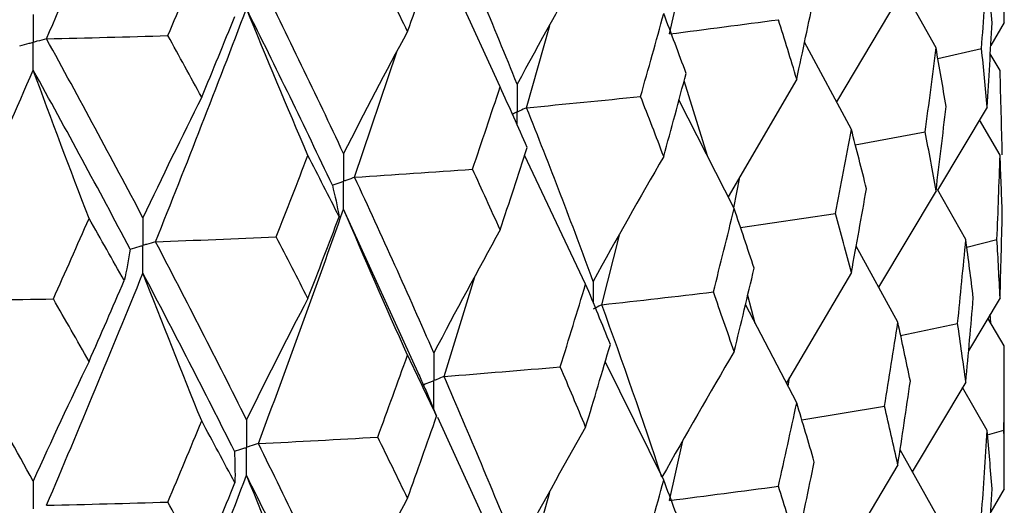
# Model space of a CAD drawing. Header units: millimetres. Extents: x -170 to 25, y -7 to 256.
# Tile 48 of 55: x 13.53 to 19.75, y 41.05 to 44.12. Entities that reach past the tile are written whole.
import ezdxf

# ---------------------------------------------------------------- set-up
doc = ezdxf.new("R2010")
doc.units = ezdxf.units.MM

msp = doc.modelspace()

# ---------------------------------------------------------------- linework, layer by layer
at = {"color": 7, "linetype": 'Continuous', "lineweight": 25}
for p, q in [((19.75, 44.1015), (19.75, 45.0045)), ((16.5637, 43.6941), (16.1684, 44.5583)), ((17.6343, 44.0289), (17.7187, 44.4068)), ((19.3184, 43.9418), (19.0913, 44.3478)), ((19.077, 44.2523), (18.6898, 43.5996)), ((16.7307, 43.5628), (16.8768, 44.0827)), ((19.75, 44.1015), (19.6641, 43.9561)), ((18.7834, 43.4249), (18.4874, 43.9773)), ((19.3301, 43.8731), (19.6062, 43.937)), ((15.6439, 43.1236), (15.9106, 43.9159)), ((19.7229, 43.7982), (19.661, 43.9023)), ((17.8735, 43.2586), (17.7263, 43.7327)), ((18.4382, 43.7435), (18.0049, 42.9997)), ((18.0425, 42.9254), (17.6939, 43.6125)), ((19.6418, 43.5672), (19.328, 43.0415)), ((19.7229, 43.2631), (19.593, 43.4854)), ((18.8083, 43.3275), (19.2501, 43.41)), ((17.104, 42.4487), (16.7178, 43.2623)), ((18.0401, 42.9301), (18.0779, 43.1251)), ((19.3184, 43.0387), (18.9551, 42.4299)), ((19.5068, 42.731), (19.3274, 43.0461)), ((16.0555, 41.8648), (15.5737, 42.9232)), ((18.0825, 42.8064), (18.6831, 42.8955)), ((17.2061, 42.3186), (17.3169, 42.7581)), ((19.5131, 42.682), (19.7038, 42.731)), ((19.077, 42.2076), (18.8134, 42.6884)), ((18.7834, 42.5219), (18.3724, 41.8248)), ((16.2095, 41.8653), (16.404, 42.4953)), ((18.4382, 41.6988), (18.1139, 42.3195)), ((18.1762, 42.2003), (18.128, 42.3779)), ((19.7229, 42.3624), (19.5243, 42.0282)), ((19.6641, 42.2045), (19.661, 42.2583)), ((19.0947, 42.1249), (19.4549, 42.1999)), ((19.75, 42.0591), (19.6467, 42.234)), ((19.75, 41.156), (19.75, 42.0591)), ((17.5974, 41.21), (17.2281, 41.9609)), ((18.3832, 41.8041), (18.3921, 41.8582)), ((19.5068, 41.8303), (19.1686, 41.2639)), ((16.0891, 41.7892), (16.1622, 41.615)), ((19.6418, 41.5248), (19.4857, 41.7948)), ((18.4702, 41.5912), (18.9927, 41.6784)), ((16.5637, 40.7466), (16.1706, 41.607)), ((19.6442, 41.4963), (19.7475, 41.5258)), ((17.6344, 41.0822), (17.7186, 41.4594)), ((19.3184, 40.9963), (19.0913, 41.4019)), ((19.077, 41.3069), (18.6896, 40.6542)), ((16.7308, 40.6161), (16.8766, 41.135)), ((19.75, 41.156), (19.6641, 41.0104))]:
    msp.add_line(p, q, dxfattribs=at)
for points in [[(13.6965, 43.9981), (13.9043, 44.4844), (14.1075, 44.9729), (14.3057, 45.463)], [(16.6711, 43.7111), (16.5231, 44.0777), (16.3692, 44.4443), (16.2096, 44.8116)], [(15.9781, 44.0444), (16.0401, 44.2167), (16.1014, 44.389), (16.162, 44.5612)], [(14.4635, 44.0184), (14.5353, 44.1885), (14.6065, 44.3588), (14.6771, 44.5294)], [(17.104, 44.4931), (16.9568, 44.2347), (16.8126, 43.974), (16.6711, 43.7111)], [(19.6062, 43.937), (19.6189, 44.1147), (19.6308, 44.2925), (19.6418, 44.4702)], [(19.6724, 44.1001), (19.663, 44.2235), (19.6528, 44.3468), (19.6418, 44.4702)], [(19.75, 44.1015), (19.75, 44.2245), (19.7492, 44.3477), (19.7475, 44.4708)], [(15.5737, 43.2737), (15.3996, 43.6447), (15.2202, 44.0158), (15.0354, 44.3878)], [(15.9781, 44.0444), (15.9161, 44.1725), (15.8534, 44.3006), (15.7901, 44.4287)], [(18.4382, 43.7435), (18.4761, 43.9196), (18.5131, 44.0957), (18.5494, 44.2719)], [(14.3856, 42.7163), (14.5824, 43.2067), (14.774, 43.6974), (14.9602, 44.1886)], [(15.3486, 43.2612), (15.2167, 43.5691), (15.0872, 43.8782), (14.9602, 44.1886)], [(15.503, 43.0735), (15.3274, 43.4448), (15.1464, 43.8164), (14.9602, 44.1886)], [(14.6771, 43.6286), (14.7477, 43.7991), (14.8176, 43.9696), (14.8869, 44.1401)], [(17.4513, 43.6336), (17.5008, 43.8082), (17.5495, 43.9828), (17.5974, 44.1574)], [(17.7389, 43.7797), (17.6925, 43.9056), (17.6453, 44.0315), (17.5974, 44.1574)], [(17.6343, 44.0289), (17.8646, 44.0584), (18.094, 44.0884), (18.3223, 44.1188)], [(18.4382, 43.7435), (18.4004, 43.8685), (18.3617, 43.9936), (18.3223, 44.1188)], [(19.6418, 43.5672), (19.6528, 43.7447), (19.663, 43.9224), (19.6724, 44.1001)], [(13.6965, 43.9981), (13.9524, 44.0042), (14.2081, 44.011), (14.4635, 44.0184)], [(14.3057, 42.8684), (14.1075, 43.2445), (13.9044, 43.6207), (13.6965, 43.9981)], [(14.6771, 43.6286), (14.6065, 43.7585), (14.5353, 43.8884), (14.4635, 44.0184)], [(15.9781, 44.0444), (15.8406, 43.7899), (15.7058, 43.533), (15.5737, 43.2737)], [(19.2501, 43.41), (19.2737, 43.5872), (19.2965, 43.7645), (19.3184, 43.9418)], [(19.3818, 43.5704), (19.3615, 43.6941), (19.3404, 43.8179), (19.3184, 43.9418)], [(19.6418, 43.5672), (19.6308, 43.6904), (19.6189, 43.8137), (19.6062, 43.937)], [(12.9697, 42.3453), (13.1886, 42.83), (13.4027, 43.3152), (13.6119, 43.801)], [(13.9654, 42.8636), (13.8453, 43.1749), (13.7274, 43.4874), (13.6119, 43.801)], [(14.2252, 42.6702), (14.0256, 43.0466), (13.8212, 43.4235), (13.6119, 43.801)], [(17.5974, 43.2547), (17.6453, 43.4296), (17.6925, 43.6046), (17.7389, 43.7797)], [(19.737, 43.266), (19.7331, 43.4433), (19.7285, 43.6207), (19.7229, 43.7982)], [(16.3891, 43.1746), (16.448, 43.3477), (16.5062, 43.5209), (16.5637, 43.6941)], [(16.7341, 43.3121), (16.678, 43.4394), (16.6212, 43.5667), (16.5637, 43.6941)], [(14.6771, 43.6286), (14.5508, 43.3776), (14.427, 43.1242), (14.3057, 42.8684)], [(16.7307, 43.5628), (16.9717, 43.5859), (17.2119, 43.6095), (17.4513, 43.6336)], [(17.5974, 43.2547), (17.5494, 43.3809), (17.5007, 43.5072), (17.4513, 43.6336)], [(17.152, 42.4661), (17.0176, 42.8308), (16.8771, 43.1966), (16.7307, 43.5628)], [(19.3184, 43.0387), (19.3404, 43.2158), (19.3615, 43.3931), (19.3818, 43.5704)], [(18.6831, 42.8955), (18.7173, 43.0719), (18.7507, 43.2484), (18.7834, 43.4249)], [(18.8788, 43.0514), (18.8478, 43.1759), (18.816, 43.3004), (18.7834, 43.4249)], [(19.3184, 43.0387), (19.2965, 43.1624), (19.2737, 43.2861), (19.2501, 43.41)], [(15.1473, 42.7468), (15.2151, 42.9182), (15.2822, 43.0897), (15.3486, 43.2612)], [(15.546, 42.8742), (15.4809, 43.0032), (15.4151, 43.1322), (15.3486, 43.2612)], [(16.5637, 42.7913), (16.6213, 42.9648), (16.6781, 43.1384), (16.7341, 43.3121)], [(17.5974, 43.2547), (17.446, 42.994), (17.2976, 42.7312), (17.152, 42.4661)], [(19.7038, 42.731), (19.7111, 42.9083), (19.7174, 43.0856), (19.7229, 43.2631)], [(19.737, 42.8946), (19.7331, 43.0173), (19.7285, 43.1402), (19.7229, 43.2631)], [(15.6439, 43.1236), (15.8928, 43.1401), (16.1413, 43.1571), (16.3891, 43.1746)], [(16.5637, 42.7913), (16.5062, 42.919), (16.448, 43.0467), (16.3891, 43.1746)], [(15.503, 43.0735), (15.5195, 43.0071), (15.5338, 42.9407), (15.546, 42.8742)], [(16.1446, 42.0145), (15.9833, 42.3832), (15.8163, 42.7531), (15.6439, 43.1236)], [(18.7834, 42.5219), (18.816, 42.6983), (18.8478, 42.8748), (18.8788, 43.0514)], [(15.0353, 41.4415), (15.2202, 41.9342), (15.3997, 42.4284), (15.5737, 42.9232)], [(15.9781, 42), (15.8407, 42.3064), (15.7059, 42.6142), (15.5737, 42.9232)], [(17.9113, 42.3991), (17.9558, 42.5744), (17.9996, 42.7499), (18.0425, 42.9254)], [(18.1691, 42.5489), (18.1277, 42.6743), (18.0855, 42.7998), (18.0425, 42.9254)], [(18.7834, 42.5219), (18.7507, 42.6463), (18.7173, 42.7708), (18.6831, 42.8955)], [(19.7229, 42.3624), (19.7285, 42.5399), (19.7331, 42.7173), (19.737, 42.8946)], [(13.7396, 42.355), (13.8154, 42.5244), (13.8907, 42.694), (13.9654, 42.8636)], [(14.1875, 42.4709), (14.1141, 42.6017), (14.04, 42.7326), (13.9654, 42.8636)], [(15.3486, 42.3585), (15.4151, 42.5303), (15.4809, 42.7022), (15.546, 42.8742)], [(16.5637, 42.7913), (16.4213, 42.5347), (16.2815, 42.2757), (16.1446, 42.0145)], [(14.3856, 42.7163), (14.6398, 42.7259), (14.8937, 42.7361), (15.1473, 42.7468)], [(14.9602, 41.5926), (14.7739, 41.966), (14.5823, 42.3408), (14.3856, 42.7163)], [(15.3486, 42.3585), (15.2822, 42.4878), (15.2151, 42.6172), (15.1473, 42.7468)], [(19.4549, 42.1999), (19.473, 42.3768), (19.4903, 42.5538), (19.5068, 42.731)], [(19.5538, 42.3616), (19.539, 42.4846), (19.5233, 42.6077), (19.5068, 42.731)], [(19.7229, 42.3624), (19.7174, 42.4854), (19.7111, 42.6083), (19.7038, 42.731)], [(14.2252, 42.6702), (14.2148, 42.6038), (14.2023, 42.5373), (14.1875, 42.4709)], [(13.6964, 41.0518), (13.9044, 41.5392), (14.1076, 42.0282), (14.3057, 42.518)], [(14.6771, 41.5842), (14.5509, 41.8942), (14.4271, 42.2055), (14.3057, 42.518)], [(14.8845, 41.3933), (14.6968, 41.767), (14.5037, 42.142), (14.3057, 42.518)], [(18.0425, 42.0224), (18.0855, 42.1977), (18.1277, 42.3732), (18.1691, 42.5489)], [(13.9654, 41.9608), (14.04, 42.1307), (14.1141, 42.3008), (14.1875, 42.4709)], [(16.9434, 41.9263), (16.9977, 42.1003), (17.0512, 42.2745), (17.104, 42.4487)], [(17.2602, 42.0683), (17.2089, 42.195), (17.1568, 42.3218), (17.104, 42.4487)], [(17.2061, 42.3186), (17.4421, 42.3449), (17.6772, 42.3717), (17.9113, 42.3991)], [(18.0425, 42.0224), (17.9996, 42.1478), (17.9558, 42.2734), (17.9113, 42.3991)], [(12.9697, 42.3453), (13.2264, 42.3479), (13.4831, 42.3512), (13.7396, 42.355)], [(13.6119, 41.205), (13.4026, 41.5838), (13.1884, 41.9641), (12.9697, 42.3453)], [(13.9654, 41.9608), (13.8907, 42.0921), (13.8154, 42.2235), (13.7396, 42.355)], [(15.3486, 42.3585), (15.2166, 42.1055), (15.0871, 41.8502), (14.9602, 41.5926)], [(17.5859, 41.2288), (17.4656, 41.5905), (17.3389, 41.954), (17.2061, 42.3186)], [(19.5068, 41.8303), (19.5233, 42.0075), (19.539, 42.1846), (19.5538, 42.3616)], [(18.9927, 41.6784), (19.0216, 41.8546), (19.0497, 42.0311), (19.077, 42.2076)], [(19.1565, 41.8365), (19.1308, 41.9601), (19.1043, 42.0838), (19.077, 42.2076)], [(19.5068, 41.8303), (19.4903, 41.9536), (19.473, 42.0768), (19.4549, 42.1999)], [(17.104, 41.5457), (17.1568, 41.7197), (17.2089, 41.8939), (17.2602, 42.0683)], [(18.0425, 42.0224), (17.8874, 41.76), (17.7352, 41.4954), (17.5859, 41.2288)], [(19.7475, 41.5258), (19.7492, 41.7036), (19.75, 41.8814), (19.75, 42.0591)], [(13.9654, 41.9608), (13.8452, 41.7113), (13.7274, 41.4594), (13.6119, 41.205)], [(15.7898, 41.4823), (15.8533, 41.6547), (15.916, 41.8273), (15.9781, 42)], [(16.1622, 41.615), (16.1016, 41.7432), (16.0402, 41.8715), (15.9781, 42)], [(16.2095, 41.8653), (16.4548, 41.8851), (16.6994, 41.9054), (16.9434, 41.9263)], [(17.104, 41.5457), (17.0512, 41.6724), (16.9977, 41.7993), (16.9434, 41.9263)], [(16.6711, 40.7641), (16.5232, 41.1295), (16.3693, 41.4967), (16.2095, 41.8653)], [(19.077, 41.3069), (19.1043, 41.4835), (19.1308, 41.6601), (19.1565, 41.8365)], [(18.3225, 41.1722), (18.3618, 41.3476), (18.4004, 41.5231), (18.4382, 41.6988)], [(18.5492, 41.3251), (18.513, 41.4495), (18.476, 41.574), (18.4382, 41.6988)], [(19.077, 41.3069), (19.0497, 41.4308), (19.0216, 41.5546), (18.9927, 41.6784)], [(14.4632, 41.072), (14.5351, 41.2425), (14.6064, 41.4133), (14.6771, 41.5842)], [(14.8872, 41.1938), (14.8178, 41.3238), (14.7478, 41.4539), (14.6771, 41.5842)], [(15.9781, 41.0969), (16.0401, 41.2694), (16.1015, 41.4421), (16.1622, 41.615)], [(17.104, 41.5457), (16.9569, 41.2873), (16.8126, 41.0268), (16.6711, 40.7641)], [(19.6062, 40.992), (19.6189, 41.1696), (19.6308, 41.3472), (19.6418, 41.5248)], [(19.6724, 41.1551), (19.663, 41.2783), (19.6528, 41.4016), (19.6418, 41.5248)], [(19.75, 41.156), (19.75, 41.2793), (19.7492, 41.4025), (19.7475, 41.5258)], [(15.0353, 41.4415), (15.2873, 41.4545), (15.5388, 41.4681), (15.7898, 41.4823)], [(15.9781, 41.0969), (15.916, 41.2252), (15.8533, 41.3537), (15.7898, 41.4823)], [(14.8845, 41.3933), (14.8876, 41.3268), (14.8885, 41.2603), (14.8872, 41.1938)], [(15.5737, 40.3267), (15.3998, 40.6965), (15.2203, 41.0683), (15.0353, 41.4415)], [(18.4382, 40.7981), (18.476, 40.9738), (18.513, 41.1495), (18.5492, 41.3251)], [(14.3856, 39.7696), (14.5822, 40.2584), (14.7738, 40.7495), (14.9602, 41.2421)], [(15.3486, 40.3138), (15.2166, 40.6219), (15.0871, 40.9313), (14.9602, 41.2421)], [(15.5029, 40.1267), (15.3276, 40.4966), (15.1466, 40.8686), (14.9602, 41.2421)], [(17.4515, 40.687), (17.5009, 40.8611), (17.5495, 41.0355), (17.5974, 41.21)], [(17.7387, 40.8329), (17.6924, 40.9584), (17.6453, 41.0841), (17.5974, 41.21)], [(14.6771, 40.6811), (14.7478, 40.8518), (14.8178, 41.0227), (14.8872, 41.1938)], [(17.6344, 41.0822), (17.8647, 41.1117), (18.0941, 41.1417), (18.3225, 41.1722)], [(18.4382, 40.7981), (18.4004, 40.9228), (18.3618, 41.0475), (18.3225, 41.1722)], [(19.6418, 40.6217), (19.6528, 40.7995), (19.663, 40.9773), (19.6724, 41.1551)], [(15.9781, 41.0969), (15.8407, 40.8425), (15.7059, 40.5857), (15.5737, 40.3267)], [(13.6964, 41.0518), (13.9522, 41.0579), (14.2079, 41.0647), (14.4632, 41.072)], [(14.6771, 40.6811), (14.6065, 40.8112), (14.5352, 40.9415), (14.4632, 41.072)]]:
    msp.add_open_spline(points, degree=3, dxfattribs=at)
for points, knots in [([(13.6119, 44.1511), (13.6119, 44.1039), (13.6118, 44.0567), (13.6118, 44.0096), (13.6118, 43.9984), (13.6118, 43.9872), (13.6118, 43.9761)], [0, 0, 0, 0, 0.0001465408, 0.0001465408, 0.0001465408, 0.0001812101, 0.0001812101, 0.0001812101, 0.0001812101]), ([(13.6965, 43.9981), (13.6764, 43.9928), (13.6564, 43.9876), (13.6363, 43.9824), (13.6281, 43.9803), (13.62, 43.9782), (13.6118, 43.9761)], [0, 0, 0, 0, 0.0000852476, 0.0000852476, 0.0000852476, 0.0001199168, 0.0001199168, 0.0001199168, 0.0001199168]), ([(13.5269, 43.9542), (13.547, 43.9593), (13.5672, 43.9645), (13.5873, 43.9697), (13.5955, 43.9718), (13.6036, 43.974), (13.6118, 43.9761)], [0, 0, 0, 0, 0.0000852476, 0.0000852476, 0.0000852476, 0.0001199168, 0.0001199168, 0.0001199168, 0.0001199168]), ([(13.6119, 43.801), (13.6119, 43.8482), (13.6118, 43.8954), (13.6118, 43.9426), (13.6118, 43.9537), (13.6118, 43.9649), (13.6118, 43.9761)], [0, 0, 0, 0, 0.000146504, 0.000146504, 0.000146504, 0.0001811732, 0.0001811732, 0.0001811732, 0.0001811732]), ([(16.6711, 43.7111), (16.6711, 43.6639), (16.671, 43.6166), (16.671, 43.5694), (16.671, 43.5582), (16.671, 43.5471), (16.671, 43.5359)], [0, 0, 0, 0, 0.0001467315, 0.0001467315, 0.0001467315, 0.0001814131, 0.0001814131, 0.0001814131, 0.0001814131]), ([(16.7307, 43.5628), (16.7166, 43.5564), (16.7025, 43.55), (16.6883, 43.5437), (16.6825, 43.5411), (16.6768, 43.5385), (16.671, 43.5359)], [0, 0, 0, 0, 0.0000851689, 0.0000851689, 0.0000851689, 0.0001198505, 0.0001198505, 0.0001198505, 0.0001198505]), ([(15.5737, 43.2737), (15.5736, 43.2265), (15.5736, 43.1793), (15.5736, 43.132), (15.5736, 43.1209), (15.5736, 43.1097), (15.5736, 43.0985)], [0, 0, 0, 0, 0.0001467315, 0.0001467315, 0.0001467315, 0.0001814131, 0.0001814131, 0.0001814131, 0.0001814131]), ([(15.503, 43.0735), (15.5197, 43.0794), (15.5365, 43.0853), (15.5532, 43.0913), (15.56, 43.0937), (15.5668, 43.0961), (15.5736, 43.0985)], [0, 0, 0, 0, 0.0000851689, 0.0000851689, 0.0000851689, 0.0001198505, 0.0001198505, 0.0001198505, 0.0001198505]), ([(15.6439, 43.1236), (15.6273, 43.1177), (15.6106, 43.1117), (15.5939, 43.1058), (15.5872, 43.1034), (15.5804, 43.1009), (15.5736, 43.0985)], [0, 0, 0, 0, 0.0000851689, 0.0000851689, 0.0000851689, 0.0001198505, 0.0001198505, 0.0001198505, 0.0001198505]), ([(15.5737, 42.9232), (15.5736, 42.9705), (15.5736, 43.0178), (15.5736, 43.065), (15.5736, 43.0762), (15.5736, 43.0874), (15.5736, 43.0985)], [0, 0, 0, 0, 0.0001467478, 0.0001467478, 0.0001467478, 0.0001814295, 0.0001814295, 0.0001814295, 0.0001814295]), ([(14.3057, 42.8684), (14.3056, 42.8212), (14.3056, 42.774), (14.3055, 42.7267), (14.3055, 42.7156), (14.3055, 42.7044), (14.3055, 42.6932)], [0, 0, 0, 0, 0.0001467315, 0.0001467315, 0.0001467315, 0.0001814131, 0.0001814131, 0.0001814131, 0.0001814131]), ([(14.2252, 42.6702), (14.2443, 42.6757), (14.2633, 42.6811), (14.2823, 42.6866), (14.2901, 42.6888), (14.2978, 42.691), (14.3055, 42.6932)], [0, 0, 0, 0, 0.0000851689, 0.0000851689, 0.0000851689, 0.0001198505, 0.0001198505, 0.0001198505, 0.0001198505]), ([(14.3856, 42.7163), (14.3667, 42.7108), (14.3477, 42.7054), (14.3287, 42.6999), (14.321, 42.6977), (14.3133, 42.6955), (14.3055, 42.6932)], [0, 0, 0, 0, 0.0000851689, 0.0000851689, 0.0000851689, 0.0001198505, 0.0001198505, 0.0001198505, 0.0001198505]), ([(14.3057, 42.518), (14.3056, 42.5652), (14.3056, 42.6125), (14.3055, 42.6597), (14.3055, 42.6709), (14.3055, 42.6821), (14.3055, 42.6932)], [0, 0, 0, 0, 0.0001467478, 0.0001467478, 0.0001467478, 0.0001814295, 0.0001814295, 0.0001814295, 0.0001814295]), ([(17.2061, 42.3186), (17.1933, 42.312), (17.1805, 42.3054), (17.1676, 42.2989), (17.1624, 42.2962), (17.1571, 42.2936), (17.1519, 42.2909)], [0, 0, 0, 0, 0.0000851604, 0.0000851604, 0.0000851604, 0.0001198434, 0.0001198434, 0.0001198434, 0.0001198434]), ([(16.1446, 42.0145), (16.1445, 41.9673), (16.1444, 41.92), (16.1444, 41.8728), (16.1444, 41.8616), (16.1444, 41.8504), (16.1444, 41.8393)], [0, 0, 0, 0, 0.0001467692, 0.0001467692, 0.0001467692, 0.0001814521, 0.0001814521, 0.0001814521, 0.0001814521]), ([(16.0897, 41.7895), (16.0892, 41.7905), (16.0762, 41.8196), (16.0633, 41.8489), (16.0508, 41.8771)], [0, 0, 0, 0, 0.033294, 1, 1, 1, 1]), ([(16.079, 41.8133), (16.0945, 41.8194), (16.11, 41.8256), (16.1255, 41.8317), (16.1318, 41.8342), (16.1381, 41.8367), (16.1444, 41.8393)], [0, 0, 0, 0, 0.0000851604, 0.0000851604, 0.0000851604, 0.0001198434, 0.0001198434, 0.0001198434, 0.0001198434]), ([(16.2095, 41.8653), (16.1941, 41.8591), (16.1787, 41.853), (16.1633, 41.8468), (16.157, 41.8443), (16.1507, 41.8418), (16.1444, 41.8393)], [0, 0, 0, 0, 0.0000851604, 0.0000851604, 0.0000851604, 0.0001198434, 0.0001198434, 0.0001198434, 0.0001198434]), ([(16.1446, 41.664), (16.1445, 41.7112), (16.1444, 41.7585), (16.1444, 41.8058), (16.1444, 41.8169), (16.1444, 41.8281), (16.1444, 41.8393)], [0, 0, 0, 0, 0.0001467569, 0.0001467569, 0.0001467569, 0.0001814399, 0.0001814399, 0.0001814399, 0.0001814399]), ([(14.9602, 41.5926), (14.9601, 41.5454), (14.9601, 41.4981), (14.9601, 41.4509), (14.9601, 41.4397), (14.9601, 41.4285), (14.9601, 41.4174)], [0, 0, 0, 0, 0.0001467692, 0.0001467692, 0.0001467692, 0.0001814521, 0.0001814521, 0.0001814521, 0.0001814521]), ([(14.8845, 41.3933), (14.9024, 41.399), (14.9203, 41.4047), (14.9382, 41.4104), (14.9455, 41.4127), (14.9528, 41.415), (14.9601, 41.4174)], [0, 0, 0, 0, 0.0000851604, 0.0000851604, 0.0000851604, 0.0001198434, 0.0001198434, 0.0001198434, 0.0001198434]), ([(15.0353, 41.4415), (15.0175, 41.4358), (14.9997, 41.43), (14.9819, 41.4243), (14.9746, 41.422), (14.9673, 41.4197), (14.9601, 41.4174)], [0, 0, 0, 0, 0.0000851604, 0.0000851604, 0.0000851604, 0.0001198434, 0.0001198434, 0.0001198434, 0.0001198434]), ([(14.9602, 41.2421), (14.9601, 41.2893), (14.9601, 41.3366), (14.9601, 41.3838), (14.9601, 41.395), (14.9601, 41.4062), (14.9601, 41.4174)], [0, 0, 0, 0, 0.0001467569, 0.0001467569, 0.0001467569, 0.0001814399, 0.0001814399, 0.0001814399, 0.0001814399]), ([(13.6119, 41.205), (13.6119, 41.1578), (13.6118, 41.1106), (13.6118, 41.0633), (13.6118, 41.0521), (13.6118, 41.041), (13.6118, 41.0298)], [0, 0, 0, 0, 0.0001467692, 0.0001467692, 0.0001467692, 0.0001814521, 0.0001814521, 0.0001814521, 0.0001814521])]:
    msp.add_open_spline(points, degree=3, knots=knots, dxfattribs=at)
at = {"color": 8, "linetype": 'Continuous', "lineweight": 25}
for points, knots in [([(16.671, 43.5359), (16.6652, 43.5333), (16.655, 43.5287), (16.6448, 43.5242), (16.6404, 43.5222)], [0, 0, 0, 0, 0.567978, 1, 1, 1, 1]), ([(16.671, 43.4535), (16.671, 43.4698), (16.671, 43.4973), (16.671, 43.5247), (16.671, 43.5359)], [0, 0, 0, 0, 0.593353, 1, 1, 1, 1])]:
    msp.add_open_spline(points, degree=3, knots=knots, dxfattribs=at)
msp.add_open_spline([(17.152, 42.4661), (17.152, 42.4215), (17.1519, 42.3768), (17.1519, 42.3321)], degree=3, dxfattribs=at)

doc.saveas('drawing.dxf')
